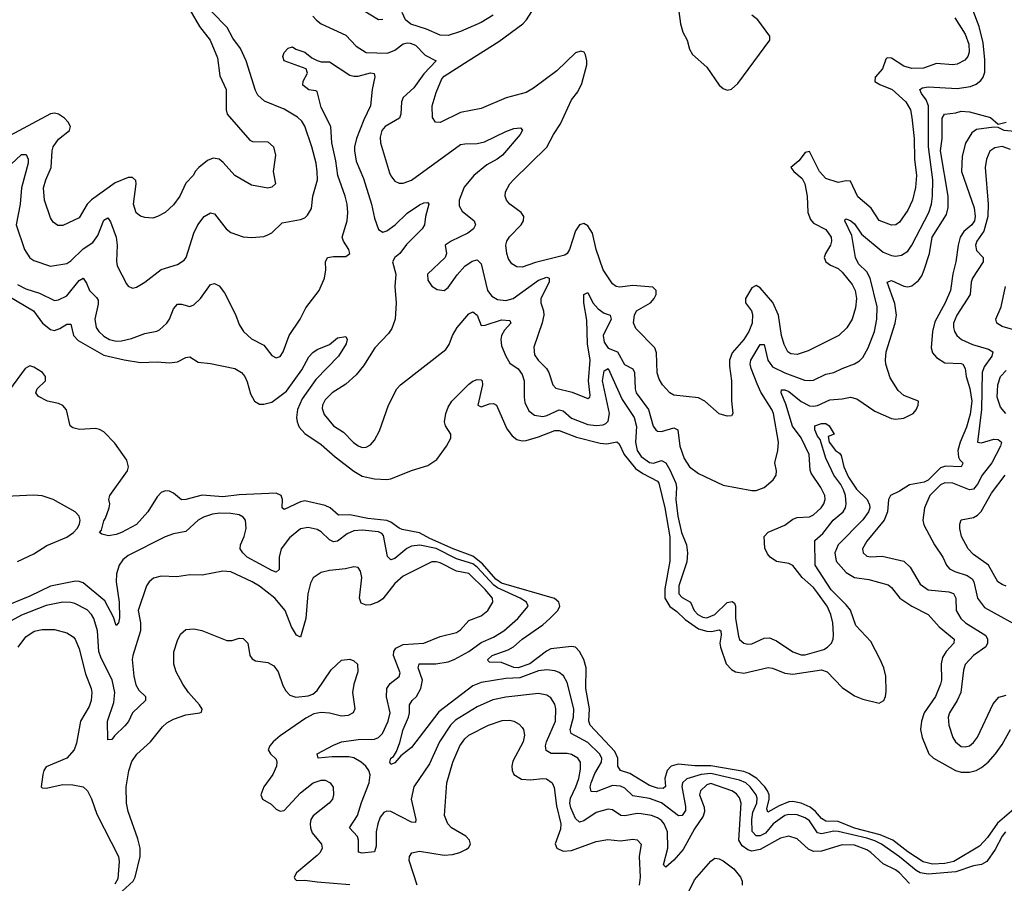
# Model space of a CAD drawing. Header units: inches. Extents: x 1771504 to 1971212, y 471788 to 643615.
# Tile 228 of 256: x 1790960 to 1795760, y 622799 to 627010. Entities that reach past the tile are written whole.
import ezdxf

# ---------------------------------------------------------------- set-up
doc = ezdxf.new("R2010")
doc.units = ezdxf.units.IN
doc.header["$MEASUREMENT"] = 0
doc.layers.add('B7692', color=7, linetype='Continuous')

msp = doc.modelspace()

# ---------------------------------------------------------------- linework, layer by layer
at = {"layer": 'B7692', "color": 5}
for points, elevation in [([(1792390, 627026.9), (1792407, 627007), (1792430, 626989.4), (1792550, 626935.1), (1792600.5, 626880.5), (1792650, 626850.7), (1792753.5, 626846.5), (1792790, 626861.5), (1792830, 626891.6), (1792850, 626897.2), (1792864.4, 626895.6), (1792890, 626885.3), (1792937.4, 626837.4), (1792990.3, 626810), (1792930, 626746.3), (1792882.6, 626677.4), (1792830.2, 626630), (1792821, 626610), (1792818.5, 626550), (1792811.3, 626530), (1792742, 626490), (1792725.2, 626470), (1792717.2, 626437.2), (1792718.7, 626410), (1792763.8, 626263.8), (1792770, 626248), (1792790, 626223.1), (1792810, 626213.4), (1792830, 626213.8), (1792870, 626227.5), (1793110, 626401), (1793130, 626405.5), (1793190, 626406.2), (1793225.9, 626414.1), (1793330, 626464.9), (1793370, 626479.6), (1793402, 626482), (1793412, 626472), (1793400.3, 626450), (1793314, 626350), (1793288.8, 626330), (1793238.3, 626301.7), (1793174.7, 626250), (1793127.3, 626192.7), (1793102.5, 626130), (1793102.4, 626102.4), (1793117.1, 626077.1), (1793175.6, 626030), (1793183.2, 626010), (1793172.6, 625990), (1793144.7, 625970), (1793063.7, 625930), (1793034.9, 625910), (1793041.3, 625870), (1793034.6, 625850), (1792948.4, 625770), (1792950, 625740.7), (1792970, 625710.4), (1792995.3, 625695.3), (1793030, 625690.4), (1793050, 625704.4), (1793093.2, 625766.8), (1793130, 625807.6), (1793166.6, 625833.4), (1793190, 625838.8), (1793210, 625819.3), (1793241.7, 625690), (1793262.3, 625662.3), (1793290, 625645), (1793330, 625640.4), (1793365.7, 625650), (1793490, 625740.1), (1793530, 625754.4), (1793542, 625750), (1793541.5, 625730), (1793501.3, 625650), (1793500.4, 625630), (1793514.1, 625590), (1793515.3, 625570), (1793507.4, 625532.6), (1793467.4, 625412.6), (1793470, 625376.5), (1793487.5, 625350), (1793529.4, 625310), (1793540.5, 625290), (1793560.2, 625230), (1793573.7, 625213.7), (1793653.3, 625193.3), (1793730, 625162.4), (1793739.5, 625170), (1793741.2, 625178.8), (1793734, 625250), (1793741.6, 625350), (1793728.5, 625430), (1793725.2, 625545.2), (1793709.9, 625630), (1793709.9, 625670.1), (1793730, 625679.5), (1793755, 625630), (1793780.1, 625600.1), (1793810, 625579.5), (1793839.5, 625570), (1793843.2, 625550), (1793805, 625470), (1793810, 625437.6), (1793830, 625408.6), (1793874.5, 625390), (1793908.3, 625328.3), (1793950, 625307.6), (1793957.1, 625290), (1793960.8, 625210), (1793966.3, 625190), (1794025.6, 625110), (1794048.8, 625028.8), (1794062.4, 625010), (1794070, 625003.8), (1794090, 625002.5), (1794150, 625019.7), (1794168.7, 625010), (1794178.3, 624930), (1794200.1, 624870), (1794226.5, 624830), (1794270, 624798.2), (1794390, 624741.1), (1794530, 624715.3), (1794550, 624715.3), (1794590, 624728.5), (1794633.6, 624766.4), (1794648.5, 624790), (1794649.8, 624810), (1794642.3, 624850), (1794656, 624910), (1794659.2, 624950), (1794635.4, 625090), (1794627.3, 625110), (1794574, 625194), (1794554.9, 625234.9), (1794526.1, 625310), (1794521.2, 625330), (1794524.3, 625350), (1794570, 625426.2), (1794590, 625427), (1794607.3, 625350), (1794630, 625317.5), (1794690, 625287.8), (1794787, 625253), (1794810, 625250.1), (1794830, 625252.7), (1794890, 625281.6), (1794930, 625289.4), (1794970, 625310.1), (1795030, 625332.8), (1795053.9, 625346.1), (1795070, 625363.1), (1795096.7, 625410), (1795126.9, 625490), (1795138.5, 625550), (1795140.8, 625610), (1795106.7, 625750), (1795090, 625780.7), (1795050, 625820.2), (1795034.5, 625850), (1795017.4, 625957.4), (1794983.5, 626030), (1794984.5, 626035.5), (1794990, 626039.5), (1795012, 626030), (1795030, 626014.2), (1795064.3, 625964.3), (1795170, 625876.4), (1795210, 625860.1), (1795230, 625857.5), (1795258.7, 625861.3), (1795290, 625881.1), (1795310, 625910.2), (1795392.6, 626070), (1795405.1, 626110), (1795409.9, 626150.1), (1795411.3, 626230), (1795390.5, 626390), (1795390.3, 626590), (1795379.9, 626619.9), (1795356.3, 626650), (1795347.9, 626670), (1795361.6, 626678.4), (1795390, 626682.8), (1795530, 626674.8), (1795596.2, 626683.8), (1795623.9, 626696.1), (1795645.9, 626714.1), (1795657.6, 626730), (1795665, 626755), (1795666.1, 626813.9), (1795657.4, 626897.4), (1795637.5, 626977.5), (1795587.3, 627110)], 460), ([(1790870, 626259.5), (1790970, 626352), (1790992.1, 626352.1), (1791001.3, 626330), (1791002.2, 626310), (1790969.3, 626190), (1790962.1, 626110), (1790943.2, 626010), (1790983.2, 625890), (1791010, 625849.1), (1791030, 625836.1), (1791110, 625808.6), (1791190, 625822), (1791210, 625833.9), (1791270, 625892.2), (1791316.8, 625923.2), (1791342.2, 625957.8), (1791370, 626032.2), (1791390, 626043.6), (1791403.8, 626023.8), (1791430.1, 625949.9), (1791435, 625910), (1791432, 625832), (1791435.5, 625810), (1791481.5, 625721.5), (1791490, 625710.4), (1791510, 625701.3), (1791530, 625705.7), (1791570, 625730.3), (1791650, 625792.6), (1791730, 625816.5), (1791761.7, 625838.3), (1791771.6, 625850), (1791809.2, 625970), (1791828.4, 626010), (1791859.8, 626050), (1791890, 626068.9), (1791910, 626064.2), (1791967.4, 625990), (1791990, 625971.8), (1792050, 625951.8), (1792091.4, 625948.6), (1792150, 625953.1), (1792170, 625960.3), (1792190, 625970.4), (1792240.8, 626019.2), (1792330, 626035.9), (1792350, 626044.2), (1792363.8, 626056.2), (1792382.4, 626090), (1792389.8, 626149.8), (1792411.6, 626230), (1792411.1, 626268.9), (1792405.9, 626310), (1792384.7, 626390), (1792350, 626491.5), (1792336, 626516), (1792315.5, 626535.5), (1792250, 626573.9), (1792153.6, 626613.6), (1792121.6, 626641.6), (1792110, 626665.1), (1792064.5, 626810), (1792037, 626870), (1792000.1, 626920.1), (1791971.3, 626971.3), (1791895.2, 627050)], 460), ([(1791790, 627058), (1791837.4, 626977.4), (1791889.8, 626910), (1791924.7, 626824.7), (1791936.2, 626736.2), (1791967, 626670), (1791967.8, 626570), (1791972.4, 626550), (1792082.2, 626422.2), (1792096, 626416), (1792170, 626414.5), (1792197.7, 626390), (1792208.2, 626350), (1792196, 626270), (1792207, 626210), (1792190, 626193), (1792170, 626189), (1792090, 626204), (1792010, 626250.3), (1791953.1, 626313.1), (1791932.2, 626330), (1791904.4, 626335.6), (1791876.1, 626323.9), (1791833.7, 626290), (1791816.4, 626270), (1791808.4, 626251.6), (1791770, 626212.7), (1791740.9, 626150), (1791710, 626107), (1791670, 626070.3), (1791632.7, 626050), (1791610, 626043.1), (1791570, 626045.7), (1791550, 626052), (1791528.7, 626068.7), (1791514.7, 626110), (1791529.1, 626209.1), (1791526.2, 626226.2), (1791510, 626241.3), (1791490, 626241), (1791426, 626214), (1791310, 626132.4), (1791289.4, 626110.6), (1791250, 626043.6), (1791170, 626006.7), (1791147.1, 626007.1), (1791123.4, 626023.4), (1791110, 626044), (1791081.7, 626130), (1791076.8, 626190), (1791087.2, 626230), (1791113.7, 626290), (1791118.2, 626370), (1791123.5, 626390), (1791150, 626427.6), (1791203.6, 626470), (1791207.6, 626490), (1791196.8, 626510), (1791178.2, 626530), (1791150, 626549.1), (1791130, 626553.9), (1791110, 626550.7), (1790890, 626431.8)], 480), ([(1792730, 627010.3), (1792710, 627008.8), (1792634.4, 627054.4)], 480), ([(1793268.3, 627031.7), (1793210, 626995.6), (1793110, 626953.1), (1793050, 626932.7), (1793010, 626934.1), (1792943.1, 626963.1), (1792867.5, 626987.5), (1792841.5, 627010), (1792824.8, 627044.8)], 480), ([(1795518.5, 627018.5), (1795570, 626939.7), (1795586.8, 626890), (1795588.6, 626851.4), (1795583.2, 626830), (1795568.1, 626811.9), (1795530, 626793.8), (1795510, 626790.2), (1795430, 626796.1), (1795366.4, 626773.6), (1795310, 626771.7), (1795270, 626783.4), (1795210, 626821.7), (1795190, 626824.7), (1795183.2, 626816.8), (1795166.6, 626770), (1795131.4, 626730), (1795129.4, 626709.4), (1795154, 626694), (1795213.8, 626670), (1795279.9, 626610), (1795303, 626570), (1795310, 626533.2), (1795321.3, 626430), (1795322, 626330), (1795332, 626250), (1795328.1, 626191.9), (1795313.2, 626130), (1795290, 626082), (1795250, 626022.4), (1795232.3, 626010), (1795210, 626008.9), (1795150, 626030.3), (1795110.7, 626090.7), (1795045.7, 626145.7), (1795010, 626222), (1794990, 626223.9), (1794950, 626216.8), (1794890, 626236.1), (1794858.8, 626270), (1794810, 626367.2), (1794790, 626362.8), (1794758, 626322), (1794719.7, 626290), (1794735.1, 626270), (1794775.2, 626235.2), (1794788.8, 626210), (1794799.5, 626150), (1794803.4, 626070), (1794815.6, 626035.6), (1794830, 626017.2), (1794890, 625987.4), (1794916.2, 625950), (1794918.5, 625930), (1794912.4, 625910), (1794888, 625870), (1794883.1, 625850), (1794889.8, 625830), (1794912.4, 625812.4), (1794950, 625796.2), (1794970, 625779.8), (1795018.8, 625718.8), (1795033.1, 625690), (1795039.5, 625650), (1795035.6, 625604.4), (1795018.3, 625550), (1794993.1, 625506.9), (1794953.3, 625470), (1794803.7, 625396.3), (1794750, 625377.8), (1794720.6, 625380.6), (1794705.4, 625390), (1794686.5, 625426.5), (1794674.7, 625470), (1794660.3, 625570), (1794631.9, 625631.9), (1794570, 625702.2), (1794550, 625714), (1794530, 625702.8), (1794498, 625650), (1794498.6, 625630), (1794527.5, 625590), (1794533.2, 625573.2), (1794531.9, 625530), (1794514.8, 625490), (1794490, 625450.2), (1794433.5, 625386.5), (1794420.9, 625350), (1794420.5, 625320.5), (1794430.7, 625249.3), (1794431.1, 625151.1), (1794437.2, 625090), (1794430, 625078), (1794410, 625077.3), (1794370, 625088.2), (1794300.4, 625150), (1794270, 625166), (1794150, 625178.6), (1794130, 625190.2), (1794094.5, 625230), (1794078.2, 625258.2), (1794068.6, 625288.6), (1794065.4, 625385.4), (1794057.5, 625410), (1793964.3, 625504.3), (1793952.2, 625532.2), (1793957.5, 625570), (1793968, 625590), (1794035, 625630), (1794053.6, 625650), (1794063, 625670), (1794062.7, 625690), (1794046.7, 625706.7), (1793950, 625714.5), (1793885.9, 625705.9), (1793868.7, 625708.7), (1793850, 625722.6), (1793805, 625790), (1793770.4, 625889.6), (1793752.3, 625970), (1793730, 626005.7), (1793710, 626016.5), (1793689.9, 626010.1), (1793670, 625980.3), (1793641.6, 625890), (1793630, 625870.2), (1793617.5, 625862.5), (1793474.6, 625825.4), (1793410, 625802.9), (1793384.3, 625804.3), (1793360, 625820), (1793344.2, 625844.2), (1793335.6, 625870), (1793331.1, 625910), (1793335.4, 625930), (1793348.6, 625951.4), (1793404.9, 626010), (1793417, 626030), (1793417.6, 626050), (1793404.4, 626070), (1793350.4, 626110), (1793334, 626130), (1793327.2, 626150), (1793328.9, 626170), (1793350, 626209.4), (1793368.5, 626230), (1793530, 626388.4), (1793562.8, 626450), (1793597.6, 626502.4), (1793650, 626618.9), (1793681.9, 626658.1), (1793701.2, 626698.8), (1793724.6, 626790), (1793725.3, 626810), (1793718.9, 626838.9), (1793711.8, 626851.8), (1793696.7, 626856.7), (1793670, 626848), (1793578.5, 626761.5), (1793464.6, 626675.4), (1793430, 626655.2), (1793331.7, 626628.3), (1793210, 626577.6), (1793110, 626557.8), (1793010, 626509.1), (1792988, 626510), (1792973.4, 626533.4), (1792971.8, 626590), (1792990, 626655.1), (1793018.3, 626721.7), (1793030, 626733.9), (1793146.2, 626810), (1793297.1, 626902.9), (1793413, 626990), (1793430.8, 627009.2), (1793456.6, 627050)], 480), ([(1794174, 627050), (1794181.3, 626990), (1794194, 626950), (1794214, 626910), (1794226.6, 626866.6), (1794241.1, 626841.1), (1794310, 626779.1), (1794370, 626691), (1794390, 626674.8), (1794410, 626666), (1794430, 626671.3), (1794460.9, 626699.1), (1794617.2, 626910), (1794617.2, 626930), (1794558.4, 627010), (1794530, 627032.6)], 520), ([(1790950, 625718.4), (1790990, 625698.4), (1791056.7, 625676.7), (1791130, 625641.1), (1791150, 625643.8), (1791190, 625663.8), (1791250, 625738.6), (1791270.2, 625750.2), (1791286, 625726), (1791300.8, 625690), (1791335.6, 625655.6), (1791342.4, 625642.4), (1791343.8, 625623.8), (1791326.2, 625550), (1791332.5, 625510), (1791345.6, 625490), (1791370, 625466.4), (1791398, 625450), (1791430, 625442.9), (1791456, 625444), (1791505.1, 625454.9), (1791570, 625479.3), (1791628.9, 625491.1), (1791642, 625498), (1791677.6, 625530), (1791690.7, 625550), (1791710, 625601.1), (1791730, 625623.2), (1791750, 625622.9), (1791790, 625611.3), (1791810, 625619.6), (1791841.8, 625650), (1791890, 625718.5), (1791910, 625723.9), (1791932.6, 625712.6), (1791958.5, 625678.5), (1792012.2, 625572.2), (1792030, 625523.8), (1792051.7, 625490), (1792090, 625454.3), (1792150, 625423.7), (1792190, 625372.4), (1792210, 625362), (1792230, 625368.7), (1792245.4, 625390), (1792273.5, 625470), (1792327.7, 625550), (1792355.3, 625604.7), (1792420.9, 625690), (1792446.4, 625750), (1792452.8, 625790), (1792452.1, 625830), (1792460.5, 625850), (1792490, 625856.1), (1792550, 625855.3), (1792570.5, 625870), (1792565.6, 625890), (1792538.8, 625930), (1792532.7, 625950), (1792556.6, 626030), (1792559.9, 626070), (1792557, 626110), (1792547.7, 626150), (1792511.4, 626250), (1792502.3, 626322.3), (1792482.7, 626410), (1792477.3, 626490), (1792430, 626582), (1792410, 626659.3), (1792403.9, 626663.9), (1792370, 626667.7), (1792341, 626690), (1792341.7, 626710), (1792364.2, 626750), (1792357, 626770), (1792249.8, 626809.8), (1792243.7, 626830), (1792249.2, 626850), (1792270, 626872), (1792290, 626878), (1792307.1, 626867.1), (1792350, 626851.8), (1792384.2, 626824.2), (1792410, 626810.4), (1792430, 626804.9), (1792470, 626804.9), (1792570, 626740.2), (1792590, 626734), (1792610, 626734.2), (1792670, 626750.2), (1792688, 626748), (1792692, 626732), (1792678.8, 626670), (1792671.3, 626590), (1792638.3, 626521.7), (1792602.6, 626430), (1792592.5, 626390), (1792592.2, 626370), (1792601, 626321), (1792636.3, 626236.3), (1792676, 626110), (1792690, 626041.6), (1792710, 625986.7), (1792730, 625974.9), (1792750, 625980.3), (1792790.6, 626009.4), (1792850, 626067.2), (1792910, 626107.8), (1792930, 626116.9), (1792950, 626119.1), (1792954.6, 626110), (1792938.8, 626050), (1792933.6, 626010), (1792922.7, 625990), (1792846.8, 625913.2), (1792814, 625870), (1792789, 625851), (1792777.9, 625830), (1792794.5, 625770), (1792789.3, 625709.3), (1792796.2, 625630), (1792790.6, 625550), (1792775.4, 625504.6), (1792759.2, 625480.8), (1792691.8, 625410), (1792637.1, 625322.9), (1792601.1, 625278.9), (1792550, 625232.8), (1792483.9, 625190), (1792450, 625156.8), (1792435.9, 625130), (1792434.7, 625114.7), (1792445.3, 625085.3), (1792490.3, 625030), (1792539.5, 624999.5), (1792586, 624950), (1792610, 624932.2), (1792630, 624925), (1792650, 624926.2), (1792670, 624936.9), (1792690, 624959.5), (1792715.3, 625004.7), (1792758.2, 625130), (1792798.8, 625210), (1792817.3, 625230), (1793037.4, 625402.6), (1793054.1, 625425.9), (1793071, 625470), (1793093.6, 625510), (1793150, 625576.1), (1793170, 625585.5), (1793190.2, 625570), (1793210, 625518.4), (1793230, 625520.2), (1793310, 625546.8), (1793350, 625544), (1793354.7, 625530), (1793323.9, 625496.1), (1793310.1, 625470), (1793306.3, 625450), (1793310, 625419.5), (1793330, 625370.3), (1793350, 625335.3), (1793390, 625308.2), (1793410, 625280.3), (1793419.2, 625250), (1793419.2, 625170), (1793423.5, 625143.5), (1793443.3, 625103.3), (1793470, 625082.5), (1793510, 625075.7), (1793530, 625080.5), (1793590, 625107.8), (1793610, 625103.3), (1793650, 625067.1), (1793730, 625036.2), (1793770, 625030.8), (1793805, 625035), (1793818.6, 625041.4), (1793830, 625052.8), (1793835.9, 625090), (1793802.3, 625250), (1793810, 625298.4), (1793830, 625309.1), (1793897.9, 625157.9), (1793956.5, 625070), (1793967.3, 625027.3), (1793962.9, 624950), (1793970.1, 624910), (1793990, 624880.1), (1794030, 624851.6), (1794050, 624848.3), (1794090, 624860.5), (1794110, 624850.1), (1794130, 624816), (1794158.4, 624750), (1794162.9, 624730), (1794158.6, 624670), (1794169.4, 624590), (1794186.4, 624510), (1794211.8, 624450), (1794216.6, 624410), (1794213.4, 624366.6), (1794173.9, 624250), (1794174.5, 624210), (1794190, 624193), (1794230.5, 624170.5), (1794247.9, 624130), (1794266.7, 624110), (1794290, 624097.4), (1794310, 624094.1), (1794350, 624110.6), (1794410, 624168.4), (1794434, 624174), (1794445.1, 624165.1), (1794450.1, 624150.1), (1794450.1, 624090), (1794464.2, 624004.2), (1794470, 623988.8), (1794490, 623970.3), (1794510, 623964.7), (1794530, 623967.2), (1794590, 623994.7), (1794615.8, 623995.8), (1794650, 623982.3), (1794730, 623927.8), (1794770, 623912.6), (1794790, 623913.2), (1794880, 623940), (1794898.7, 623950), (1794918, 623970), (1794926.2, 623990), (1794928, 624012), (1794924.1, 624070), (1794914, 624110), (1794896.6, 624150), (1794850, 624216.1), (1794830, 624242), (1794775, 624290), (1794730, 624349.6), (1794710, 624359.1), (1794650, 624368.7), (1794619.1, 624390), (1794606.2, 624406.2), (1794593.8, 624433.8), (1794589.8, 624490), (1794608.6, 624511.4), (1794690, 624545.5), (1794730, 624575.4), (1794750, 624583.2), (1794810, 624586.6), (1794830, 624596.6), (1794868.1, 624630), (1794881, 624650), (1794887.6, 624670), (1794886.3, 624690), (1794866.4, 624730), (1794818.4, 624798.4), (1794813.7, 624813.7), (1794809.3, 624890), (1794770, 624971.8), (1794728.4, 625028.4), (1794695.2, 625135.2), (1794672, 625190), (1794675.1, 625204.9), (1794690, 625204.7), (1794710, 625196.6), (1794770, 625148.5), (1794810, 625128.1), (1794830, 625125.5), (1794850, 625129.6), (1794910, 625156.4), (1794970, 625160.9), (1795010.1, 625170.1), (1795042.2, 625162.2), (1795130, 625100.7), (1795210, 625065.5), (1795230, 625062.8), (1795270, 625067), (1795315.5, 625090), (1795330, 625107.9), (1795339.9, 625130), (1795341.4, 625150), (1795270, 625178.5), (1795242.7, 625202.7), (1795204.1, 625264.1), (1795183.6, 625330), (1795180.9, 625350), (1795185, 625390), (1795228.2, 625530), (1795235.1, 625570), (1795226.7, 625626.7), (1795190, 625730.6), (1795210, 625737.8), (1795270, 625710.1), (1795290, 625707), (1795310, 625712.7), (1795341.6, 625738.4), (1795358.4, 625761.6), (1795370.3, 625789.7), (1795395.9, 625870), (1795409.4, 625950), (1795479.4, 626060.6), (1795486.2, 626093.8), (1795486.2, 626150), (1795449.6, 626370), (1795457.3, 626430), (1795458.2, 626530), (1795469, 626550), (1795524.2, 626555.8), (1795550, 626563.7), (1795590, 626560.3), (1795692.8, 626532.8), (1795730, 626501), (1795769.1, 626510.9)], 440), ([(1795810, 626465.1), (1795759, 626470), (1795730, 626484.5), (1795710, 626486.3), (1795624.7, 626475.3), (1795602, 626458), (1795571.8, 626408.2), (1795555.8, 626344.2), (1795552.4, 626270), (1795613.2, 626093.2), (1795618.6, 626050), (1795615.8, 626030), (1795602.2, 626010), (1795563.1, 625976.9), (1795545.4, 625950), (1795534.8, 625910), (1795524.8, 625830), (1795509.2, 625770.8), (1795497.9, 625690), (1795471.7, 625630), (1795422.6, 625537.4), (1795410.1, 625490), (1795403.4, 625410), (1795410, 625386.4), (1795430, 625362.6), (1795470, 625337.1), (1795550, 625334.2), (1795559, 625330), (1795569.1, 625309.1), (1795574.1, 625270), (1795592.4, 625212.4), (1795601.7, 625150), (1795593.7, 625086.3), (1795575.9, 625024.1), (1795544.9, 624950), (1795533.7, 624910), (1795537.7, 624877.7), (1795544, 624864), (1795558.5, 624850), (1795557.4, 624842.6), (1795550, 624829.3), (1795473.8, 624833.8), (1795450, 624825.6), (1795390, 624765.4), (1795370, 624755.5), (1795297.7, 624742.3), (1795250, 624710.9), (1795204.9, 624690), (1795195.9, 624670), (1795191.6, 624610), (1795175, 624570), (1795090, 624468.3), (1795069.3, 624430), (1795073.1, 624410), (1795090, 624394.3), (1795110, 624391.4), (1795165.1, 624394.9), (1795270, 624369.4), (1795301.2, 624341.2), (1795350, 624257.3), (1795390, 624230.1), (1795490, 624219.8), (1795513.1, 624213.1), (1795523.7, 624190), (1795525.4, 624130), (1795549.3, 624090), (1795572.1, 624070), (1795670, 624007), (1795677.8, 623990), (1795679.3, 623970), (1795670, 623953), (1795610.3, 623910), (1795570, 623867), (1795561.4, 623838.6), (1795548.8, 623730), (1795530.2, 623690), (1795492.8, 623630), (1795487.6, 623610), (1795490.2, 623570), (1795509.2, 623510), (1795522.7, 623490), (1795550, 623466.7), (1795570, 623464.4), (1795590, 623470.3), (1795610, 623486), (1795630, 623512.4), (1795705.4, 623674.6), (1795733, 623707), (1795770, 623717.1)], 440), ([(1795790, 626377.8), (1795750, 626391.4), (1795714, 626386), (1795690, 626369.7), (1795674.3, 626330), (1795666.8, 626290), (1795681.8, 626110), (1795680.3, 626050), (1795660.8, 625979.2), (1795626.7, 625930), (1795620.2, 625910), (1795625.4, 625885.4), (1795656.9, 625850), (1795657.5, 625830), (1795605, 625750), (1795599.2, 625730), (1795594.3, 625670), (1795528.9, 625570), (1795513.5, 625530), (1795512.1, 625510), (1795516.9, 625490), (1795528.9, 625470), (1795552, 625450), (1795606, 625426), (1795683.9, 625403.9), (1795705.2, 625390), (1795699.8, 625370), (1795661.8, 625318.2), (1795652.3, 625290), (1795649.8, 625110), (1795629.1, 624950), (1795650, 624947.2), (1795710, 624964.6), (1795730, 624963.2), (1795747.6, 624950), (1795742.2, 624930), (1795699.6, 624850), (1795652.2, 624790), (1795630, 624744.8), (1795610, 624721.6), (1795590, 624717.4), (1795510, 624749.9), (1795470, 624751.9), (1795450, 624741.8), (1795398, 624690), (1795371.7, 624630), (1795363.5, 624570), (1795367.7, 624547.7), (1795420.7, 624450), (1795461.1, 624390), (1795478.8, 624350), (1795493, 624333), (1795519.2, 624319.2), (1795579.4, 624299.4), (1795603.4, 624283.4), (1795612.7, 624270), (1795630.1, 624190.1), (1795664.5, 624144.5), (1795870, 624030.3)], 460), ([(1795861.4, 625481.4), (1795750, 625514.6), (1795724.4, 625530), (1795718.7, 625550), (1795744.7, 625610), (1795766.4, 625710)], 480), ([(1790904.2, 625664.2), (1791027.6, 625590), (1791071.9, 625530), (1791110, 625499.3), (1791130, 625495.1), (1791155.4, 625504.6), (1791190, 625525.6), (1791210, 625526), (1791223, 625470), (1791245.2, 625445.2), (1791370, 625375.1), (1791469, 625351), (1791550, 625338.5), (1791630, 625341.7), (1791690, 625337.4), (1791730, 625341.6), (1791770, 625363.1), (1791790, 625366), (1791830, 625340.3), (1791890, 625334), (1792010, 625310.2), (1792041.1, 625290), (1792058, 625270), (1792070, 625244), (1792085.8, 625185.8), (1792105.7, 625150), (1792130, 625136), (1792150, 625135.3), (1792190, 625144.7), (1792261.5, 625198.5), (1792336.7, 625303.3), (1792370, 625365.7), (1792390, 625387.6), (1792410, 625402.4), (1792470, 625426.8), (1792510, 625459.1), (1792550, 625464.7), (1792557.3, 625450), (1792552, 625430), (1792514.9, 625370), (1792404.4, 625255.6), (1792337.9, 625162.1), (1792314.6, 625110), (1792309.5, 625070), (1792312.4, 625050), (1792323.4, 625023.4), (1792350, 624992.3), (1792430, 624938.7), (1792498.4, 624878.4), (1792588.7, 624808.7), (1792630, 624784.9), (1792690, 624771.7), (1792750, 624767.9), (1792769.1, 624770.9), (1792870, 624811.5), (1792950, 624836.5), (1792994.1, 624865.9), (1793041.7, 624930), (1793062.4, 624970), (1793062, 624990), (1793037, 625030), (1793032, 625050), (1793038.4, 625090), (1793050, 625121), (1793066.6, 625150), (1793150, 625233), (1793170, 625247.7), (1793190, 625255.5), (1793210, 625254), (1793214.8, 625250), (1793217, 625230), (1793194, 625130), (1793210, 625122), (1793250, 625136.5), (1793270, 625139), (1793284.4, 625130), (1793335, 625015), (1793360.6, 624980.6), (1793384, 624964), (1793410, 624957.5), (1793430, 624958.5), (1793490, 624976.1), (1793570, 625007.5), (1793590, 625007.8), (1793674.7, 624974.7), (1793790, 624944.6), (1793822.8, 624942.8), (1793871.8, 624951.8), (1793882.7, 624942.7), (1793907, 624890), (1793962.5, 624822.5), (1793998, 624798), (1794070, 624759.8), (1794076.8, 624750), (1794106.3, 624630), (1794130.7, 624489.3), (1794129.6, 624369.6), (1794105, 624235), (1794105.9, 624190), (1794130, 624149.8), (1794164.4, 624124.4), (1794204.9, 624084.9), (1794270, 624040.8), (1794310, 624028), (1794332.7, 624027.2), (1794370, 624035.7), (1794379.2, 624030), (1794380.6, 624010), (1794374.1, 623970), (1794376.7, 623950), (1794405.1, 623870), (1794430, 623842.1), (1794450, 623830.1), (1794490, 623824.1), (1794610, 623850.8), (1794630, 623848), (1794690, 623824.1), (1794730, 623818.4), (1794870, 623839.9), (1794896.8, 623830), (1794970, 623754.5), (1795030, 623713.6), (1795070, 623696.9), (1795150, 623677.5), (1795172.8, 623690), (1795181.6, 623710), (1795184.8, 623735.2), (1795183.5, 623810), (1795173.4, 623850), (1795155.2, 623890), (1795110, 623978), (1795037.1, 624057.1), (1795010, 624130.5), (1794990, 624156.7), (1794916.8, 624230), (1794838.6, 624350), (1794837.3, 624470), (1794875.5, 624504.5), (1794926.6, 624570), (1794975, 624610), (1794986.2, 624630), (1794989, 624650), (1794986.1, 624690), (1794977.2, 624717.2), (1794964.2, 624744.2), (1794930, 624788.7), (1794919.3, 624810), (1794890, 624871.8), (1794863, 624963), (1794850, 624978.7), (1794836.4, 625010), (1794837.4, 625030), (1794870, 625041.7), (1794890, 625041.6), (1794907.3, 625030), (1794931, 624990), (1794902.5, 624977.5), (1794906, 624950), (1794938, 624910), (1794956.9, 624896.9), (1794964.8, 624884.8), (1794977.5, 624830), (1795000.4, 624780.4), (1795040.5, 624720.5), (1795092.4, 624670), (1795103.9, 624643.9), (1795105, 624630), (1795097.7, 624610), (1795070, 624571.9), (1794950.4, 624449.6), (1794934.4, 624410), (1794941.6, 624370), (1794990, 624315.5), (1795030, 624290.1), (1795099.9, 624279.9), (1795194.1, 624254.1), (1795210, 624242.2), (1795251.5, 624190), (1795310, 624151.1), (1795390, 624110.2), (1795442.4, 624050), (1795516, 623990), (1795513.9, 623970), (1795477.3, 623930), (1795459.5, 623900.5), (1795452.5, 623870), (1795454.2, 623790), (1795450.1, 623770), (1795424.7, 623710), (1795369.1, 623630), (1795357.1, 623590), (1795352.3, 623550), (1795360.1, 623510), (1795392.8, 623430), (1795415.9, 623410), (1795522.6, 623350), (1795550, 623341.5), (1795590, 623340.7), (1795623.5, 623350), (1795650, 623363.7), (1795682.3, 623390), (1795717.5, 623430), (1795750, 623476.5), (1795790.9, 623549.1)], 420), ([(1795818.5, 623170), (1795728.1, 623091.9), (1795677.9, 623022.1), (1795639.4, 622980.6), (1795514.6, 622905.4), (1795470, 622895.6), (1795410, 622892.6), (1795364.6, 622904.6), (1795290, 622953.5), (1795216.3, 623010), (1795156.1, 623036.1), (1795030, 623067.8), (1794950, 623100.4), (1794890, 623102.5), (1794870, 623115.7), (1794839.3, 623150), (1794813.5, 623170), (1794770, 623190.9), (1794730, 623199), (1794710, 623197), (1794662.4, 623177.6), (1794607, 623147), (1794603, 623163), (1794614.9, 623210), (1794614.3, 623230), (1794606.5, 623250), (1794593.8, 623270), (1794553.6, 623310), (1794515.3, 623335.3), (1794490, 623344.4), (1794330, 623371.5), (1794252.4, 623372.4), (1794170, 623379.8), (1794136, 623370), (1794116.3, 623350), (1794105.2, 623310), (1794108.6, 623271.4), (1794098.2, 623261.8), (1794070, 623263.6), (1794030, 623276.9), (1793934.9, 623334.9), (1793889.7, 623350), (1793875.8, 623370), (1793877.1, 623410), (1793862, 623442), (1793741.2, 623570), (1793734.5, 623590), (1793737.6, 623650), (1793719.7, 623750), (1793722.7, 623850), (1793710.3, 623890.3), (1793689.1, 623930), (1793670.8, 623950.8), (1793650, 623954.7), (1793550, 623942.2), (1793528.5, 623931.5), (1793448.2, 623870), (1793390, 623849.2), (1793370, 623851.4), (1793310, 623876.1), (1793250, 623878.4), (1793244.1, 623884.1), (1793242.6, 623890), (1793264, 623910), (1793342, 623938), (1793367.9, 623952.1), (1793410.6, 623990), (1793510, 624060.1), (1793544.9, 624090), (1793583.2, 624130), (1793593.5, 624150), (1793588.6, 624170), (1793567.4, 624187.4), (1793310, 624263.4), (1793282.2, 624282.2), (1793216.5, 624356.5), (1793170, 624394.8), (1793073.4, 624430), (1792959.8, 624479.8), (1792910, 624507.5), (1792824.9, 624524.9), (1792810, 624530.6), (1792770, 624560.2), (1792750, 624567.9), (1792657.8, 624577.8), (1792570, 624596), (1792514.1, 624594.1), (1792473.3, 624630), (1792450, 624641.9), (1792350, 624663.7), (1792330, 624659), (1792250, 624622), (1792240.5, 624630), (1792241.4, 624670), (1792234.6, 624690), (1792210, 624701.2), (1792030, 624693.1), (1791950, 624684.2), (1791850, 624691.6), (1791770, 624670.6), (1791750, 624669.8), (1791710, 624701.5), (1791690, 624711.9), (1791670, 624713.5), (1791650, 624704.4), (1791630, 624683.1), (1791584.4, 624610), (1791530, 624548.8), (1791457.1, 624510), (1791430, 624500.4), (1791392.9, 624492.9), (1791361.2, 624501.2), (1791349.7, 624509.7), (1791359.6, 624520.4), (1791370, 624566), (1791379.5, 624580.5), (1791396.2, 624630), (1791399.5, 624650), (1791395.1, 624670), (1791399.5, 624690), (1791486.2, 624810), (1791490.8, 624830), (1791482.5, 624862.5), (1791424.8, 624944.8), (1791370, 625000.5), (1791350, 625012.8), (1791330, 625016.9), (1791252.8, 625012.8), (1791220.1, 625020.1), (1791207, 625030), (1791187.9, 625107.9), (1791170, 625129.4), (1791150, 625138.4), (1791095.3, 625150), (1791052.5, 625172.5), (1791039, 625190), (1791045.2, 625210), (1791087, 625250), (1791086, 625270), (1791071.1, 625290), (1791030, 625315.5), (1791010, 625321.8), (1790987.2, 625310), (1790910, 625205.1)], 420), ([(1795767.7, 625090), (1795741.3, 625121.3), (1795725.9, 625170), (1795728.3, 625230), (1795742.5, 625270), (1795770, 625299.2)], 480), ([(1795770, 624248.6), (1795750, 624255.6), (1795729.2, 624270), (1795682.7, 624350), (1795610, 624401.9), (1795584.4, 624430), (1795551.9, 624490), (1795542.9, 624530), (1795543.2, 624550), (1795550, 624571.5), (1795610, 624583.2), (1795630, 624593.8), (1795648, 624612), (1795698.5, 624701.5), (1795764.1, 624790)], 480), ([(1790950, 624368.1), (1791030, 624405), (1791093.5, 624446.5), (1791190, 624487.7), (1791222, 624510), (1791241.1, 624530), (1791252.4, 624550), (1791255.7, 624570), (1791249.8, 624590), (1791231, 624610), (1791123.1, 624670), (1791070, 624688), (1791028, 624692), (1790856.6, 624683.4)], 440), ([(1795766.9, 623050), (1795750, 623029), (1795716.4, 622963.6), (1795674.9, 622905.1), (1795650, 622891.5), (1795610, 622884.8), (1795524, 622856), (1795390, 622843.8), (1795350.9, 622850.9), (1795330, 622862.5), (1795250, 622928.6), (1795161.6, 622990), (1795130, 623006.2), (1795090, 623019.6), (1794950, 623052.3), (1794930, 623053), (1794870, 623040.3), (1794850, 623045.5), (1794810, 623103.4), (1794790, 623118.7), (1794750, 623133.4), (1794710, 623135.4), (1794690, 623129.5), (1794633.6, 623090), (1794595.6, 623044.4), (1794570, 623031.7), (1794550, 623031.4), (1794532.1, 623052.1), (1794530.4, 623110), (1794534.5, 623145.5), (1794553.6, 623190), (1794555.3, 623215.3), (1794550.4, 623230.4), (1794521.8, 623270), (1794500.6, 623290), (1794470, 623303.1), (1794330, 623334.4), (1794282.4, 623330), (1794212, 623308), (1794191.6, 623290), (1794188.4, 623271.6), (1794206.9, 623173.1), (1794205.6, 623154.4), (1794190, 623129.3), (1794172.4, 623127.6), (1794090, 623192.1), (1794030, 623213.3), (1793950, 623225.4), (1793910, 623262.8), (1793890, 623273.2), (1793850, 623276), (1793770, 623245.3), (1793746.3, 623246.3), (1793741.6, 623270), (1793746.3, 623290), (1793764.4, 623335.6), (1793796.6, 623390), (1793797.8, 623410), (1793787.3, 623430), (1793730, 623485.6), (1793648.6, 623530), (1793644.3, 623550), (1793660.1, 623610), (1793661.7, 623650), (1793630, 623777.7), (1793611.1, 623811.1), (1793590, 623826.9), (1793570, 623835.2), (1793530, 623840.4), (1793490, 623835.7), (1793398, 623802), (1793330, 623797.8), (1793210, 623777.9), (1793170, 623762.9), (1793004.3, 623635.7), (1792870, 623461.7), (1792819.3, 623420.7), (1792790, 623386), (1792770, 623379.3), (1792765.4, 623390), (1792769.8, 623410), (1792782.5, 623417.5), (1792797.9, 623442.1), (1792814.3, 623485.7), (1792830, 623549.1), (1792855.6, 623610), (1792860.6, 623630), (1792861.4, 623670), (1792874.4, 623690), (1792895.5, 623710), (1792916.6, 623750), (1792923.7, 623790), (1792903.4, 623850), (1792908.4, 623870), (1792989.9, 623870.1), (1793050, 623878.5), (1793078.5, 623890), (1793149.8, 623930), (1793210, 623973.4), (1793270, 623999.3), (1793320.7, 624030), (1793389, 624090), (1793439.4, 624150), (1793430.6, 624170), (1793400.5, 624190), (1793290, 624240.1), (1793272.5, 624252.5), (1793190, 624340.9), (1793170, 624356.8), (1793090, 624381.6), (1792990, 624432.6), (1792911.6, 624448.4), (1792870, 624443.8), (1792848, 624432), (1792790, 624383.7), (1792770, 624377.2), (1792753.4, 624393.4), (1792734.6, 624494.6), (1792725.7, 624505.7), (1792710, 624512.3), (1792630, 624521.9), (1792590, 624518.2), (1792556.5, 624503.5), (1792510, 624467.1), (1792490, 624464.5), (1792470, 624474.1), (1792430, 624513), (1792410, 624523.7), (1792366.5, 624533.5), (1792330, 624527.4), (1792276.3, 624483.7), (1792234.8, 624430), (1792224.8, 624390), (1792225.7, 624330), (1792210, 624317.2), (1792190, 624323.9), (1792070, 624389.9), (1792047.5, 624410), (1792035.4, 624430), (1792036.2, 624450), (1792055.2, 624490), (1792065, 624530), (1792061.8, 624570), (1792050, 624584.7), (1792030, 624596.1), (1791990, 624602.7), (1791936.2, 624603.8), (1791900.7, 624599.3), (1791855.9, 624584.1), (1791830.3, 624570), (1791770, 624514.8), (1791710, 624502.9), (1791670, 624488.1), (1791490, 624397.7), (1791463.8, 624376.2), (1791445.1, 624350), (1791432.4, 624307.6), (1791431.3, 624268.7), (1791446.2, 624170), (1791446.6, 624093.4), (1791442.4, 624070), (1791430, 624056.2), (1791417.5, 624097.5), (1791376, 624176), (1791270, 624263.6), (1791250, 624271.3), (1791231.9, 624271.9), (1791110, 624248.1), (1791010, 624199.1), (1790875.1, 624144.9)], 440), ([(1795297.7, 622797.7), (1795250, 622850.4), (1795230, 622865.7), (1795170, 622894.5), (1795110, 622949.9), (1795090, 622963.1), (1795030, 622985), (1794970, 622987.2), (1794870, 622956), (1794830, 622954.9), (1794806.5, 622966.5), (1794750, 623016), (1794710, 623029.9), (1794670, 623019.3), (1794570, 622963.8), (1794530, 622956), (1794510, 622961.9), (1794482.1, 622982.1), (1794466.5, 623010), (1794477.5, 623190), (1794470, 623216.8), (1794455.7, 623235.7), (1794432.8, 623250), (1794330, 623286.6), (1794310, 623280.1), (1794279.3, 623250), (1794275, 623230), (1794297.2, 623170), (1794299.3, 623150), (1794293.1, 623126.9), (1794250, 623065.6), (1794195.1, 622964.9), (1794150, 622912.7), (1794110, 622878), (1794099.7, 622890), (1794119.5, 622970), (1794119.1, 623050), (1794103, 623090), (1794090, 623105.7), (1794070, 623119.3), (1794040.7, 623130), (1793990, 623138.3), (1793970, 623139.1), (1793910, 623128.8), (1793890.4, 623130.4), (1793850, 623158.2), (1793830, 623161), (1793770, 623144.1), (1793710, 623103.7), (1793690, 623097.5), (1793670, 623115.7), (1793646.6, 623166.6), (1793642.1, 623190), (1793645.8, 623214.2), (1793672.3, 623270), (1793685.6, 623310), (1793695.2, 623355.2), (1793694.9, 623390), (1793681.5, 623410), (1793650, 623428.1), (1793630, 623431.9), (1793551.8, 623431.8), (1793527.6, 623447.6), (1793524.4, 623470), (1793529.4, 623490), (1793572.3, 623590), (1793574.6, 623650), (1793570, 623672.8), (1793550, 623703.5), (1793530, 623716.5), (1793490, 623724.7), (1793330, 623707.5), (1793266.4, 623693.6), (1793190, 623660.5), (1793084.6, 623595.4), (1793060.7, 623570), (1793006.4, 623490), (1792958.8, 623381.2), (1792881.2, 623270), (1792868.7, 623210), (1792891.6, 623110), (1792890, 623095.3), (1792870, 623096.8), (1792770, 623149.1), (1792750, 623151.2), (1792735.2, 623144.8), (1792717.5, 623122.5), (1792706.1, 623090), (1792698.6, 623050), (1792699, 622981), (1792690, 622953.6), (1792630, 622946.6), (1792611.5, 622951.5), (1792612.4, 623010), (1792607.8, 623027.8), (1792568.4, 623070), (1792607.8, 623130), (1792626.5, 623193.5), (1792663.4, 623290), (1792668.8, 623328.8), (1792662.2, 623350), (1792647.8, 623370), (1792624.5, 623390), (1792590, 623410.8), (1792564.4, 623415.6), (1792483.9, 623416.1), (1792415.3, 623410), (1792411.3, 623430), (1792490, 623472.5), (1792530, 623488.5), (1792610, 623500.8), (1792690, 623502), (1792710.4, 623509.6), (1792729.9, 623530.1), (1792756.9, 623590), (1792766.8, 623630), (1792748, 623708), (1792749.9, 623750), (1792766.8, 623773.2), (1792810, 623807.9), (1792814.5, 623825.5), (1792783, 623910), (1792784.7, 623930), (1792794.6, 623945.4), (1792830, 623963.1), (1792930.4, 623969.6), (1793010, 624002), (1793090, 624021.6), (1793110, 624035.8), (1793150, 624081.2), (1793210, 624104.2), (1793242.3, 624130), (1793267.7, 624170), (1793265.3, 624190), (1793230, 624232.2), (1793150, 624309.9), (1793090, 624321), (1793010, 624361.6), (1792990, 624367.6), (1792970, 624367.2), (1792830, 624297.7), (1792790, 624261.4), (1792730, 624186.6), (1792710, 624171.8), (1792670, 624156.8), (1792650, 624155.4), (1792625.8, 624165.8), (1792617.4, 624190), (1792628.2, 624290), (1792621.6, 624321.6), (1792610, 624339.6), (1792590, 624343.1), (1792548, 624332), (1792470, 624325.3), (1792430, 624315.1), (1792391.2, 624288.8), (1792377.8, 624262.2), (1792365.9, 624210), (1792355.9, 624090), (1792330, 623999.5), (1792309.8, 624010), (1792286.2, 624050), (1792254.4, 624130), (1792204.8, 624190), (1792130, 624247.4), (1792093.3, 624270), (1791990, 624318.2), (1791950, 624321.8), (1791850, 624301.4), (1791790, 624304.1), (1791726.3, 624293.7), (1791650, 624296.8), (1791612.8, 624287.2), (1791591.8, 624270), (1791578.5, 624250), (1791538.7, 624130), (1791548.9, 624070), (1791548.9, 624030), (1791511.9, 623910), (1791509.4, 623890), (1791517.2, 623810), (1791526.6, 623766.6), (1791540.8, 623740.8), (1791573.7, 623710), (1791574.6, 623690), (1791510.9, 623630), (1791491, 623589), (1791473.6, 623566.4), (1791422, 623518), (1791410, 623500.5), (1791390, 623499), (1791388.7, 623590), (1791418.8, 623681.2), (1791423.7, 623730), (1791410.9, 623790.9), (1791357.4, 623897.4), (1791345.9, 623930), (1791339.9, 624030), (1791321.5, 624090), (1791310.3, 624110.3), (1791290, 624132), (1791230, 624164.3), (1791209.3, 624169.3), (1791170, 624169.9), (1791090, 624154.3), (1790970, 624106.5), (1790900.9, 624070)], 460), ([(1790952.8, 623950), (1790990, 624000.9), (1791031.5, 624028.5), (1791070, 624036.8), (1791130, 624036.8), (1791190, 624021.2), (1791220.8, 624000.8), (1791230.6, 623990), (1791250, 623942.4), (1791281.1, 623821.1), (1791308.4, 623750), (1791311.9, 623730), (1791308.9, 623690), (1791298.8, 623661.2), (1791257.4, 623590), (1791236.9, 623483.1), (1791225.3, 623450), (1791190, 623409.2), (1791090, 623367), (1791078.7, 623350), (1791073.1, 623330), (1791065.6, 623270), (1791070, 623264.5), (1791090, 623262.6), (1791170, 623280.6), (1791220, 623280), (1791269.3, 623269.3), (1791291.4, 623250), (1791310, 623211.3), (1791335.8, 623135.8), (1791441.9, 622930), (1791445.4, 622905.4), (1791438.5, 622821.5), (1791424.7, 622795.3)], 480), ([(1791459.5, 622760.5), (1791512.9, 622810), (1791523, 622830), (1791548.1, 622930), (1791547.7, 622970), (1791536.9, 623016.9), (1791490.1, 623150), (1791481.8, 623190), (1791480.1, 623270), (1791492.9, 623347.1), (1791507.1, 623392.9), (1791531.1, 623428.9), (1791598.4, 623490), (1791657.2, 623562.8), (1791678.6, 623581.4), (1791710, 623599.1), (1791770, 623621.4), (1791838, 623630), (1791846, 623634), (1791850, 623648), (1791836.9, 623670), (1791784.2, 623730), (1791755.8, 623770), (1791723.2, 623830), (1791711.8, 623868.2), (1791711.5, 623928.5), (1791730, 623984), (1791745.1, 624014.9), (1791770, 624036.2), (1791810, 624040.5), (1791848.3, 624031.7), (1791970, 623982.9), (1791996.7, 623983.3), (1792030, 623995.1), (1792050, 623992.7), (1792072, 623970), (1792082.9, 623910), (1792093.1, 623893.1), (1792110, 623883.6), (1792170, 623876.4), (1792199, 623859), (1792219.8, 623830), (1792243.4, 623763.4), (1792257.8, 623737.8), (1792277.3, 623717.2), (1792306.2, 623706.2), (1792366.2, 623713.8), (1792390, 623721.2), (1792410, 623739.3), (1792479.3, 623840.7), (1792530, 623887), (1792570, 623892), (1792590, 623884.5), (1792607.7, 623867.7), (1792609.7, 623830), (1792589.8, 623770.2), (1792582.4, 623730), (1792594.8, 623650), (1792585.6, 623630), (1792561.8, 623618.2), (1792530, 623613.8), (1792470, 623628.4), (1792430, 623632.2), (1792395.1, 623624.9), (1792355.6, 623604.4), (1792230, 623518.6), (1792195.6, 623490), (1792179.2, 623470), (1792172.6, 623450), (1792182.4, 623430), (1792210, 623405.2), (1792214.8, 623390), (1792212.9, 623370), (1792195, 623330), (1792149.9, 623270.1), (1792135.9, 623230), (1792144.8, 623210), (1792185.9, 623185.9), (1792210, 623160.7), (1792230, 623150.6), (1792250, 623154.6), (1792330, 623240.4), (1792390.7, 623290), (1792430, 623302.6), (1792450, 623302), (1792474, 623290), (1792488.3, 623268.3), (1792491.1, 623230), (1792485.1, 623210), (1792469.7, 623190), (1792391.6, 623128.4), (1792380.2, 623110), (1792376, 623090), (1792377.5, 623070), (1792386.3, 623046.3), (1792431.9, 622990), (1792435.1, 622970), (1792425.6, 622950), (1792410, 622934.4), (1792309.8, 622850), (1792299.1, 622830), (1792301.1, 622821.1), (1792310, 622813.6), (1792350, 622815.4), (1792410, 622806.2), (1792570, 622793.7)], 480), ([(1792898.1, 622790), (1792859.7, 622910), (1792860.3, 622930), (1792872.4, 622947.6), (1792910, 622956.2), (1793030, 622936.9), (1793070, 622940.3), (1793106.3, 622950), (1793136.1, 622963.9), (1793148.2, 622971.8), (1793158.5, 622990), (1793153.1, 623010), (1793134.7, 623030), (1793066, 623070), (1793048.4, 623090), (1793031.2, 623130), (1793042.2, 623290), (1793072.7, 623390), (1793106.1, 623470), (1793130, 623503.7), (1793150, 623520.9), (1793246, 623570), (1793313, 623593), (1793350, 623595.2), (1793370, 623589.8), (1793395.1, 623575.1), (1793410, 623559.7), (1793416.8, 623550), (1793422.2, 623522.2), (1793415.2, 623490), (1793365.2, 623394.8), (1793359.5, 623370), (1793360.6, 623350), (1793370, 623329.8), (1793407.6, 623307.6), (1793450, 623304.2), (1793510, 623310.5), (1793528.5, 623308.5), (1793556.5, 623290), (1793566.3, 623266.3), (1793577.5, 623177.5), (1793598, 623090), (1793596.3, 623063.7), (1793571.4, 622991.4), (1793579.8, 622970), (1793610, 622956.6), (1793650, 622958.8), (1793770, 623002.9), (1793827.3, 623012.7), (1793890, 623006.8), (1793950, 623014.2), (1793970, 623011.6), (1793989.7, 622990), (1793980.2, 622930), (1793985.6, 622830), (1793979.8, 622790)], 480), ([(1794216.9, 622750), (1794250, 622816.2), (1794330, 622907.6), (1794350, 622921.6), (1794370, 622918.7), (1794390, 622908.2), (1794442, 622870), (1794474, 622830), (1794482.6, 622810), (1794482, 622790)], 480)]:
    msp.add_lwpolyline(points, dxfattribs=dict(at, elevation=elevation))

doc.saveas('drawing.dxf')
